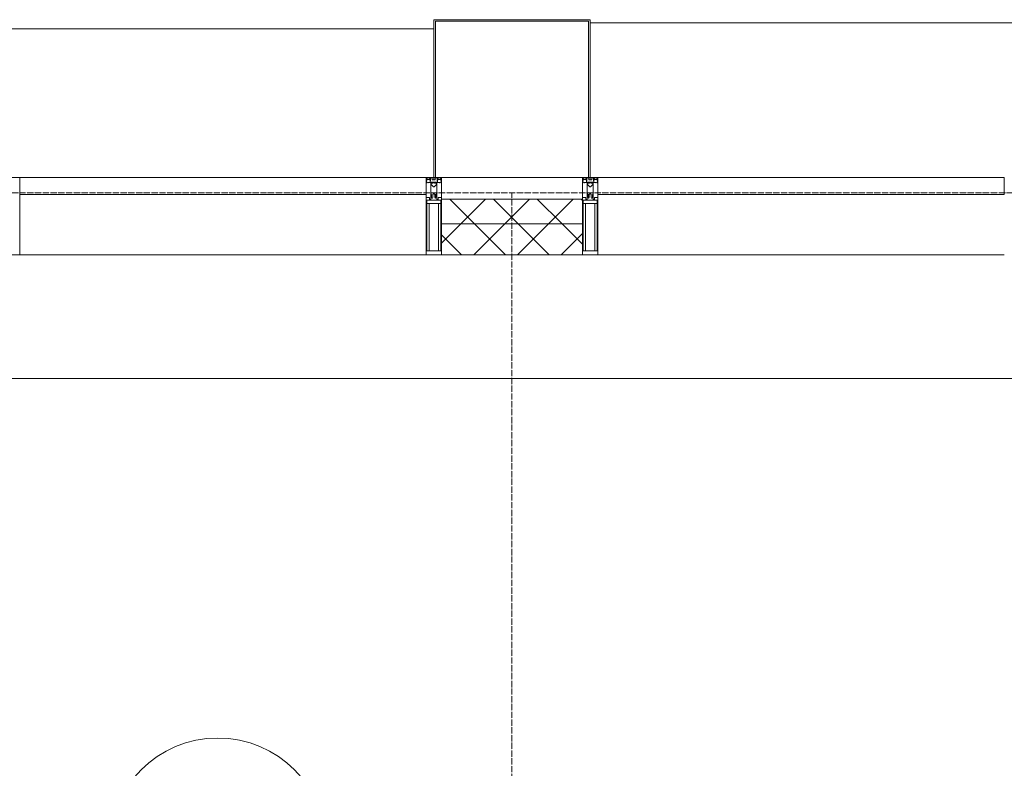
# Model space of a CAD drawing. Header units: millimetres. Extents: x 108703 to 201767, y 7718 to 232073.
# Tile 37 of 43: x 131560 to 134740, y 31240 to 33660. Entities that reach past the tile are written whole.
import ezdxf

# ---------------------------------------------------------------- set-up
doc = ezdxf.new("R2010")
doc.units = ezdxf.units.MM
doc.linetypes.add('ADSK_Линия сетки', pattern=[25, 20, -2.5, 0, -2.5])
doc.linetypes.add('Линия сетки', pattern=[25, 20, -2.5, 0, -2.5])
for name, color, linetype, lineweight in [('Импосты витража', 7, 'Continuous', 18), ('Колонны', 7, 'Continuous', 18), ('Марки помещений', 7, 'Continuous', 20), ('Оси', 7, 'Continuous', 9), ('Панели витража', 7, 'Continuous', 18), ('Перекрытия', 7, 'Continuous', 18), ('Стены разрез', 7, 'Continuous', 40), ('Стены штриховка', 7, 'Continuous', 40), ('Элементы узлов', 7, 'Continuous', 18)]:
    doc.layers.add(name, color=color, linetype=linetype, lineweight=lineweight)
pattern_1 = [(45, (0, 0), (-70.71068, 70.71068), []), (135, (0, 0), (-70.71068, -70.71068), [])]

# ---------------------------------------------------------------- blocks, each defined once
blk = doc.blocks.new('135_SLK_K4_AR_rvt-1-МКСС_К4_L25_84_600_')
at = {"layer": 'Перекрытия', "color": 253, "true_color": 0xaaaaaa}
blk.add_line((136150, 32500), (131250, 32500), dxfattribs=at)
blk = doc.blocks.new('System Panel - A_PAN_Glass-7513417-МКСС_К4_L25_84_600_')
at = {"layer": 'Панели витража', "color": 253, "lineweight": 5, "true_color": 0xaaaaaa}
for p, q in [((656.25, 0), (-656.25, 0)), ((-656.25, 0), (-656.25, -55)), ((656.25, -55), (656.25, 0)), ((-656.25, -55), (656.25, -55))]:
    blk.add_line(p, q, dxfattribs=at)
blk = doc.blocks.new('Rectangular Mullion - R_StandardFrame_50Wx250H-5816490-МКСС_К4_L25_84_600_')
at = {"layer": 'Импосты витража', "color": 253, "lineweight": 5, "true_color": 0xaaaaaa}
blk.add_line((134740, 32900), (133427.5, 32900), dxfattribs=at)
blk = doc.blocks.new('Rectangular Mullion - 50Wx250H-2623690-МКСС_К4_L25_84_600_')
at = {"layer": 'Элементы узлов', "color": 253, "lineweight": 5, "true_color": 0xaaaaaa}
for p, q in [((-25, 65.2), (-25, 250)), ((-25, 250), (0, 250)), ((-23, 237.3), (0, 237.3)), ((-23, 237.3), (-23, 73.6)), ((-14.9, 84), (-14.9, 237.3)), ((25, 250), (0, 250)), ((23, 237.3), (0, 237.3)), ((14.9, 84), (14.9, 237.3)), ((23, 237.3), (23, 73.6)), ((25, 65.2), (25, 250)), ((-14, 65.2), (-25, 65.2)), ((0, 84), (-23, 84)), ((-0.5, 73.6), (-23, 73.6)), ((-14, 71.3), (-14, 65.2)), ((-10, 71.3), (-14, 71.3)), ((-10, 53), (-10, 71.3)), ((-7, 65.2), (-5.9, 67.3)), ((-7, 65.2), (-7, 54.7)), ((-4.1, 67.3), (-5.9, 67.3)), ((-4.1, 67.3), (-2.9, 65.1)), ((-2.9, 65.1), (-2.9, 54.6)), ((0, 84), (23, 84)), ((0.5, 73.6), (23, 73.6)), ((4.1, 67.3), (2.9, 65.1)), ((2.9, 65.1), (2.9, 54.6)), ((4.1, 67.3), (5.9, 67.3)), ((7, 65.2), (5.9, 67.3)), ((7, 65.2), (7, 54.7)), ((10, 71.3), (14, 71.3)), ((10, 53), (10, 71.3)), ((14, 71.3), (14, 65.2)), ((14, 65.2), (25, 65.2)), ((-8.7, 53), (-10, 53)), ((-10, 53), (-10, 17)), ((-8.7, 53), (-7, 54.7)), ((-1.3, 53), (-2.9, 54.6)), ((0, 53), (-1.3, 53)), ((0, 53), (1.3, 53)), ((1.3, 53), (2.9, 54.6)), ((8.7, 53), (7, 54.7)), ((8.7, 53), (10, 53)), ((10, 53), (10, 17)), ((-23.8, 14.6), (-25, 14.2)), ((-25, 0), (-25, 14.2)), ((-22.3, 17), (-23.8, 17)), ((-23.8, 17), (-23.8, 14.6)), ((-22.5, 10.6), (-23.8, 14.6)), ((-22.5, 10.6), (-23.7, 9.9)), ((-23.7, 1.3), (-23.7, 9.9)), ((-23.7, 1.3), (-11.8, 1.3)), ((-23.2, 10.2), (-22.5, 8)), ((-22.5, 8), (-22.5, 4.5)), ((-21.3, 4.5), (-22.5, 4.5)), ((-22.3, 17), (-22.3, 16)), ((-22.3, 16), (-21.3, 16)), ((-19, 17.6), (-21.3, 16)), ((-21.3, 4.5), (-21.3, 6.5)), ((-21.3, 6.5), (-14.2, 6.5)), ((-18.4, 16.6), (-19, 17.6)), ((-7.4, 16.6), (-18.4, 16.6)), ((-14.2, 6.5), (-14.2, 4.5)), ((-13.2, 4.5), (-14.2, 4.5)), ((-13.2, 4.5), (-12.2, 7.2)), ((-12.7, 7.6), (-11.3, 11.4)), ((-12.7, 7.6), (-11.8, 6.9)), ((-12.2, 9), (-12.2, 14.8)), ((-12.2, 14.8), (0, 14.8)), ((-11.8, 1.3), (-11.8, 6.9)), ((-10.5, 11.2), (-11.3, 11.4)), ((-10.5, 1.5), (-10.5, 11.2)), ((-4.8, 1.5), (-10.5, 1.5)), ((-10, 17), (-7.5, 17)), ((-8.5, 23), (-1.5, 30)), ((-8.5, 18.5), (-8.5, 23)), ((-7.5, 18.5), (-8.5, 18.5)), ((-7.5, 17), (-7.5, 18.5)), ((-7.4, 18), (-7.4, 16.6)), ((-2.6, 18), (-7.4, 18)), ((0, 8), (-4.8, 8)), ((-4.8, 1.5), (-4.8, 8)), ((-2.6, 18), (-2.6, 16.8)), ((-2.6, 16.8), (0, 16.8)), ((-1.5, 30), (0, 30)), ((1.5, 30), (0, 30)), ((2.6, 16.8), (0, 16.8)), ((0, 14.8), (0, 16.8)), ((0, 14.8), (0, 16.8)), ((12.2, 14.8), (0, 14.8)), ((0, 0), (0, 8)), ((0, 8), (4.8, 8)), ((0, 0), (0, 8)), ((8.5, 23), (1.5, 30)), ((2.6, 18), (2.6, 16.8)), ((2.6, 18), (7.4, 18)), ((4.8, 1.5), (4.8, 8)), ((4.8, 1.5), (10.5, 1.5)), ((7.4, 18), (7.4, 16.6)), ((7.4, 16.6), (18.4, 16.6)), ((7.5, 18.5), (8.5, 18.5)), ((7.5, 17), (7.5, 18.5)), ((10, 17), (7.5, 17)), ((8.5, 18.5), (8.5, 23)), ((10.5, 11.2), (11.3, 11.4)), ((10.5, 1.5), (10.5, 11.2)), ((12.7, 7.6), (11.3, 11.4)), ((12.7, 7.6), (11.8, 6.9)), ((11.8, 1.3), (11.8, 6.9)), ((23.7, 1.3), (11.8, 1.3)), ((12.2, 9), (12.2, 14.8)), ((13.2, 4.5), (12.2, 7.2)), ((13.2, 4.5), (14.2, 4.5)), ((21.3, 6.5), (14.2, 6.5)), ((14.2, 6.5), (14.2, 4.5)), ((18.4, 16.6), (19, 17.6)), ((19, 17.6), (21.3, 16)), ((22.3, 16), (21.3, 16)), ((21.3, 4.5), (21.3, 6.5)), ((21.3, 4.5), (22.5, 4.5)), ((22.3, 17), (22.3, 16)), ((22.3, 17), (23.8, 17)), ((22.5, 10.6), (23.8, 14.6)), ((22.5, 10.6), (23.7, 9.9)), ((23.2, 10.2), (22.5, 8)), ((22.5, 8), (22.5, 4.5)), ((23.7, 1.3), (23.7, 9.9)), ((23.8, 17), (23.8, 14.6)), ((23.8, 14.6), (25, 14.2)), ((25, 0), (25, 14.2)), ((-25, 0), (0, 0)), ((25, 0), (0, 0))]:
    blk.add_line(p, q, dxfattribs=at)
for centre, start, end in [((-0.5, 73.1), 360, 90), ((0.5, 73.1), 90, 180)]:
    blk.add_arc(centre, 0.5, start, end, dxfattribs=at)
blk = doc.blocks.new('Rectangular Mullion - R_StandardFrame_50Wx250H-V41-МКСС_К4_L25_84_600_')
at = {"layer": 'Импосты витража', "color": 253, "lineweight": 5, "true_color": 0xaaaaaa}
for p, q in [((-25, 0), (-25, 250)), ((-25, 250), (25, 250)), ((25, 250), (25, 0)), ((-5, 0), (-25, 0)), ((25, 0), (0, 0))]:
    blk.add_line(p, q, dxfattribs=at)
blk = doc.blocks.new('Rectangular Mullion - R_StandardFrame_50Wx250H-V42-МКСС_К4_L25_84_600_')
at = {"layer": 'Импосты витража', "color": 253, "lineweight": 5, "true_color": 0xaaaaaa}
for p, q in [((-25, 0), (-25, 250)), ((-25, 250), (25, 250)), ((25, 250), (25, 0)), ((0, 0), (-25, 0)), ((25, 0), (5, 0))]:
    blk.add_line(p, q, dxfattribs=at)
blk = doc.blocks.new('Rectangular Mullion - R_StandardFrame_50Wx250H-5937779-МКСС_К4_L25_84_600_')
at = {"layer": 'Импосты витража', "color": 253, "lineweight": 5, "true_color": 0xaaaaaa}
blk.add_line((122072.5, 32900), (120760, 32900), dxfattribs=at)
blk = doc.blocks.new('Rectangular Mullion - R_StandardFrame_50Wx250H-V50-МКСС_К4_L25_84_600_')
at = {"layer": 'Импосты витража', "color": 253, "lineweight": 5, "true_color": 0xaaaaaa}
for p, q in [((-25, 0), (-25, 250)), ((-25, 250), (25, 250)), ((25, 250), (25, 0)), ((-5, 0), (-25, 0)), ((25, 0), (0, 0))]:
    blk.add_line(p, q, dxfattribs=at)
blk = doc.blocks.new('A_SLK_PAN_Type1 - Прямой тип панели-6538417-МКСС_К4_L25_84_600_')
at = {"layer": 'Колонны', "lineweight": 5}
for p, q in [((-247.5, 0), (-252.5, 0)), ((-252.5, 0), (-252.5, -510)), ((-247.5, -505), (-247.5, 0)), ((227.5, 0), (-227.5, 0)), ((247.5, 0), (247.5, -505)), ((252.5, 0), (247.5, 0)), ((252.5, -510), (252.5, 0)), ((247.5, -505), (-247.5, -505)), ((-252.5, -510), (252.5, -510))]:
    blk.add_line(p, q, dxfattribs=at)
blk = doc.blocks.new('A_OGR_PAN_Отлив - A_OGR_PAN_Отлив-6265579-МКСС_К4_L25_84_600_')
at = {"layer": 'Колонны', "color": 253, "lineweight": 5, "true_color": 0xaaaaaa}
blk.add_line((681.25, 500), (-681.25, 500), dxfattribs=at)
blk = doc.blocks.new('A_OGR_PAN_Отлив - A_OGR_PAN_Отлив-6266392-МКСС_К4_L25_84_600_')
at = {"layer": 'Колонны', "color": 253, "lineweight": 5, "true_color": 0xaaaaaa}
blk.add_line((681.25, 480), (-681.25, 480), dxfattribs=at)
blk = doc.blocks.new('135_SLK_K4_AR_FCD_rvt-1-МКСС_К4_L25_84_600_')
at = {"layer": 'Стены разрез', "lineweight": 5, "true_color": 0xaaaaaa}
h = blk.add_hatch(dxfattribs=at)
h.set_pattern_fill('FP_4', color=253, style=0, pattern_type=2)
h.set_pattern_definition(pattern_1)
h.paths.add_polyline_path([(133377.5, 33000), (133377.5, 33080), (132922.5, 33080), (132922.5, 33000)])
h = blk.add_hatch(dxfattribs=at)
h.set_pattern_fill('FP_4', color=253, style=0, pattern_type=2)
h.set_pattern_definition(pattern_1)
h.paths.add_polyline_path([(133377.5, 32900), (133377.5, 33000), (132922.5, 33000), (132922.5, 32900)])
at = {"layer": 'Стены разрез', "color": 253, "lineweight": 9, "true_color": 0xaaaaaa}
for p, q in [((133377.5, 33080), (132922.5, 33080)), ((132922.5, 33080), (132922.5, 32900)), ((133377.5, 32900), (133377.5, 33080)), ((132922.5, 32900), (133377.5, 32900))]:
    blk.add_line(p, q, dxfattribs=at)
at = {"layer": 'Стены штриховка', "color": 253, "lineweight": 9, "true_color": 0xaaaaaa}
blk.add_line((133377.5, 33000), (132922.5, 33000), dxfattribs=at)
at = {"layer": 'Импосты витража', "color": 253, "lineweight": 5, "true_color": 0xaaaaaa, "extrusion": (0, 0, -1), "rotation": 180}
for name, p in [('Rectangular Mullion - R_StandardFrame_50Wx250H-V50-МКСС_К4_L25_84_600_', (-131535, 33150)), ('Rectangular Mullion - 50Wx250H-2623690-МКСС_К4_L25_84_600_', (-132897.5, 33150)), ('Rectangular Mullion - R_StandardFrame_50Wx250H-V42-МКСС_К4_L25_84_600_', (-132897.5, 33150)), ('Rectangular Mullion - 50Wx250H-2623690-МКСС_К4_L25_84_600_', (-133402.5, 33150)), ('Rectangular Mullion - R_StandardFrame_50Wx250H-V41-МКСС_К4_L25_84_600_', (-133402.5, 33150))]:
    blk.add_blockref(name, p, dxfattribs=at)
at = {"layer": 'Импосты витража', "color": 253, "lineweight": 5, "true_color": 0xaaaaaa}
for name, p in [('Rectangular Mullion - R_StandardFrame_50Wx250H-5937779-МКСС_К4_L25_84_600_', (10800, 0)), ('Rectangular Mullion - R_StandardFrame_50Wx250H-5816490-МКСС_К4_L25_84_600_', (0, 0))]:
    blk.add_blockref(name, p, dxfattribs=at)
at = {"layer": 'Колонны', "color": 253, "lineweight": 5, "true_color": 0xaaaaaa, "rotation": 180}
blk.add_blockref('A_SLK_PAN_Type1 - Прямой тип панели-6538417-МКСС_К4_L25_84_600_', (133150, 33150), dxfattribs=at)
at = {"layer": 'Колонны', "color": 253, "lineweight": 5, "true_color": 0xaaaaaa}
for name, p in [('A_OGR_PAN_Отлив - A_OGR_PAN_Отлив-6265579-МКСС_К4_L25_84_600_', (134083.8, 33150)), ('A_OGR_PAN_Отлив - A_OGR_PAN_Отлив-6266392-МКСС_К4_L25_84_600_', (132216.3, 33150))]:
    blk.add_blockref(name, p, dxfattribs=at)
at = {"layer": 'Панели витража', "color": 253, "lineweight": 5, "true_color": 0xaaaaaa}
for p in [(132216.3, 33150), (134083.8, 33150)]:
    blk.add_blockref('System Panel - A_PAN_Glass-7513417-МКСС_К4_L25_84_600_', p, dxfattribs=at)
blk = doc.blocks.new('050_Марка_Помещение - Номер-620969-МКСС_К4_L25_84_600_')
at = {"layer": 'Марки помещений'}
blk.add_circle((0, 0), 3.5, dxfattribs=at)

msp = doc.modelspace()

# ---------------------------------------------------------------- linework, layer by layer
at = {"layer": 'Оси', "linetype": 'ADSK_Линия сетки'}
msp.add_line((136800, 33100), (109521, 33100), dxfattribs=at)
at = {"layer": 'Оси', "linetype": 'Линия сетки'}
msp.add_line((133150, 12025.7), (133150, 33100), dxfattribs=at)

# ---------------------------------------------------------------- block references
at = {"lineweight": 5}
for name in ['135_SLK_K4_AR_FCD_rvt-1-МКСС_К4_L25_84_600_', '135_SLK_K4_AR_rvt-1-МКСС_К4_L25_84_600_']:
    msp.add_blockref(name, (0, 0), dxfattribs=at)
at = {"layer": 'Марки помещений', "xscale": 99.99999999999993, "yscale": 99.99999999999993, "zscale": 99.99999999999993}
msp.add_blockref('050_Марка_Помещение - Номер-620969-МКСС_К4_L25_84_600_', (132199.8, 30987.8), dxfattribs=at)

doc.saveas('drawing.dxf')
